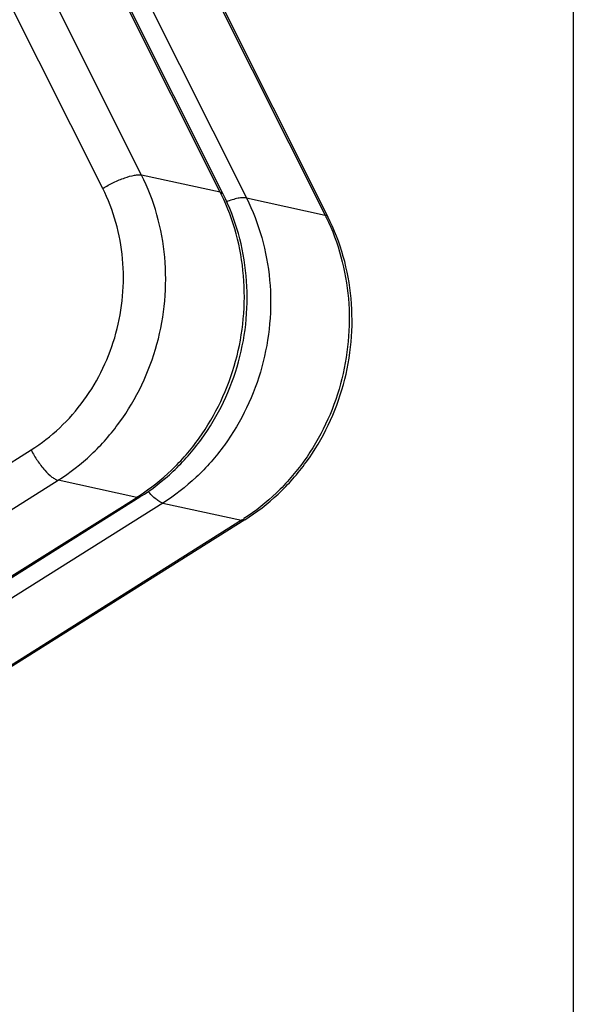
# Model space of a CAD drawing. Header units: millimetres. Extents: x 17 to 597, y 16 to 406.
# Tile 17 of 44: x 147 to 162, y 86 to 114. Entities that reach past the tile are written whole.
import ezdxf

# ---------------------------------------------------------------- set-up
doc = ezdxf.new("R2010")
doc.units = ezdxf.units.MM
doc.header["$LTSCALE"] = 32.67
doc.layers.get('0').update_dxf_attribs({"linetype": 'CONTINUOUS'})
doc.layers.add('ROUNDS', color=7, linetype='CONTINUOUS')

msp = doc.modelspace()

# ---------------------------------------------------------------- linework, layer by layer
at = {"color": 2, "linetype": 'Continuous'}
msp.add_line((162.193458, 395.911944), (162.193458, 15.911944), dxfattribs=at)
at = {"layer": 'ROUNDS', "color": 9, "linetype": 'Continuous'}
for p, q in [((152.24579, 108.992888), (146.631331, 120.186943)), ((147.37001, 120.026191), (152.984469, 108.832136)), ((150.029751, 109.475144), (146.686731, 116.140427)), ((148.936902, 109.100795), (145.593881, 115.766078)), ((151.857487, 115.015162), (155.200508, 108.34988)), ((152.24579, 108.992888), (150.029751, 109.475144)), ((152.984469, 108.832136), (155.200508, 108.34988)), ((122.683007, 86.504128), (146.920579, 101.737411)), ((123.439802, 85.651246), (147.677374, 100.88453)), ((149.893413, 100.402274), (147.677374, 100.88453)), ((125.655841, 85.16899), (149.893413, 100.402274)), ((150.632093, 100.241522), (126.394521, 85.008238)), ((150.632093, 100.241522), (152.848131, 99.759266)), ((152.848131, 99.759266), (128.610559, 84.525982))]:
    msp.add_line(p, q, dxfattribs=at)
at = {"layer": 'ROUNDS', "color": 7, "linetype": 'Continuous'}
for p, q in [((152.326763, 108.941657), (146.712304, 120.135712)), ((151.938416, 114.96402), (155.281481, 108.298649)), ((125.7473, 85.179498), (149.984872, 100.412782)), ((152.93959, 99.769774), (128.702018, 84.53649))]:
    msp.add_line(p, q, dxfattribs=at)
at = {"layer": 'ROUNDS', "color": 9, "linetype": 'Continuous'}
for centre, radius, start, end in [((146.752982, 106.237968), 6.144959, 25.9066617, 26.6360695), ((149.7077, 105.59496), 6.144959, 25.9066617, 26.6360695), ((146.731792, 105.432639), 5.941416, 302.1496582, 302.9180931), ((149.68651, 104.789631), 5.941416, 302.1496582, 302.9180931)]:
    msp.add_arc(centre, radius, start, end, dxfattribs=at)
for points, knots in [([(147.677374, 100.88453), (148.011482, 101.094516), (148.644934, 101.587015), (149.712263, 102.804003), (150.607346, 104.683559), (150.793517, 106.759734), (150.499612, 108.362551), (150.208598, 109.11856), (150.029751, 109.475144)], [0, 0, 0, 0, 0.122050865, 0.24627641, 0.498279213, 0.751282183, 0.876617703, 1, 1, 1, 1]), ([(148.936902, 109.100795), (149.03516, 109.16255), (149.237114, 109.273061), (149.537158, 109.398568), (149.774998, 109.466414), (149.93528, 109.484538), (150.001665, 109.481256), (150.029751, 109.475144)], [0, 0, 0, 0, 0.29706837, 0.587687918, 0.831715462, 0.9264232, 1, 1, 1, 1]), ([(146.920579, 101.737411), (147.206958, 101.9174), (147.749917, 102.33954), (148.664762, 103.382679), (149.431981, 104.993723), (149.59155, 106.7733), (149.339641, 108.147144), (149.0902, 108.795151), (148.936902, 109.100795)], [0, 0, 0, 0, 0.122051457, 0.246275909, 0.498279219, 0.751282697, 0.876617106, 1, 1, 1, 1]), ([(152.24579, 108.992888), (152.255349, 108.990807), (152.286348, 108.982368), (152.316589, 108.961945), (152.326763, 108.941657)], [0, 0, 0, 0, 0.301193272, 1, 1, 1, 1]), ([(149.960593, 100.445128), (150.286711, 100.656246), (150.904429, 101.147937), (151.944891, 102.353481), (152.818947, 104.203678), (153.007609, 106.243889), (152.730248, 107.822665), (152.451983, 108.569519), (152.280416, 108.92274)], [0, 0, 0, 0, 0.122123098, 0.246364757, 0.498304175, 0.751224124, 0.876558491, 1, 1, 1, 1]), ([(152.984469, 108.832136), (153.163316, 108.475552), (153.45433, 107.719543), (153.748236, 106.116726), (153.562064, 104.040551), (152.666982, 102.160995), (151.599652, 100.944007), (150.9662, 100.451508), (150.632093, 100.241522)], [0, 0, 0, 0, 0.123382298, 0.248717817, 0.501720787, 0.75372359, 0.877949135, 1, 1, 1, 1]), ([(152.984469, 108.832136), (152.951545, 108.839301), (152.872327, 108.841326), (152.680686, 108.813692), (152.527495, 108.763909), (152.419928, 108.722471)], [0, 0, 0, 0, 0.174173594, 0.404140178, 1, 1, 1, 1]), ([(155.235134, 108.279732), (155.406702, 107.926511), (155.684966, 107.179657), (155.962328, 105.600881), (155.773666, 103.56067), (154.899609, 101.710473), (153.859147, 100.504929), (153.241429, 100.013238), (152.915311, 99.80212)], [0, 0, 0, 0, 0.123441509, 0.248775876, 0.501695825, 0.753635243, 0.877876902, 1, 1, 1, 1]), ([(155.281481, 108.298649), (155.278326, 108.304941), (155.259024, 108.331953), (155.225506, 108.34444), (155.200508, 108.34988)], [0, 0, 0, 0, 0.215765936, 1, 1, 1, 1]), ([(146.920579, 101.737411), (146.972813, 101.633268), (147.089249, 101.435008), (147.284642, 101.177513), (147.457568, 101.004658), (147.589249, 100.916124), (147.64964, 100.890566), (147.677374, 100.88453)], [0, 0, 0, 0, 0.300692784, 0.591385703, 0.833175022, 0.926744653, 1, 1, 1, 1]), ([(149.893413, 100.402274), (149.902107, 100.400382), (149.932673, 100.395517), (149.966076, 100.400965), (149.984872, 100.412781)], [0, 0, 0, 0, 0.286101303, 1, 1, 1, 1]), ([(150.632093, 100.241522), (150.600988, 100.248291), (150.532943, 100.278674), (150.385145, 100.38375), (150.28188, 100.493634), (150.212925, 100.576436)], [0, 0, 0, 0, 0.175839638, 0.404783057, 1, 1, 1, 1]), ([(152.939591, 99.769773), (152.933608, 99.766012), (152.90511, 99.752577), (152.871685, 99.75414), (152.848131, 99.759266)], [0, 0, 0, 0, 0.226708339, 1, 1, 1, 1])]:
    msp.add_open_spline(points, degree=3, knots=knots, dxfattribs=at)
at = {"layer": 'ROUNDS', "color": 7, "linetype": 'Continuous'}
for points in [[(149.984872, 100.412782), (150.31911, 100.62285), (150.951615, 101.113817), (152.014374, 102.322661), (152.904226, 104.185164), (153.08804, 106.242949), (152.795217, 107.83371), (152.505147, 108.585996), (152.326763, 108.941657)], [(152.93959, 99.769774), (153.273829, 99.979842), (153.906333, 100.470809), (154.969092, 101.679653), (155.858945, 103.542156), (156.042758, 105.599941), (155.749935, 107.190702), (155.459865, 107.942988), (155.281481, 108.298649)]]:
    msp.add_open_spline(points, degree=3, knots=[0, 0, 0, 0, 0.122898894, 0.247381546, 0.498724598, 0.750824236, 0.876130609, 1, 1, 1, 1], dxfattribs=at)

doc.saveas('drawing.dxf')
